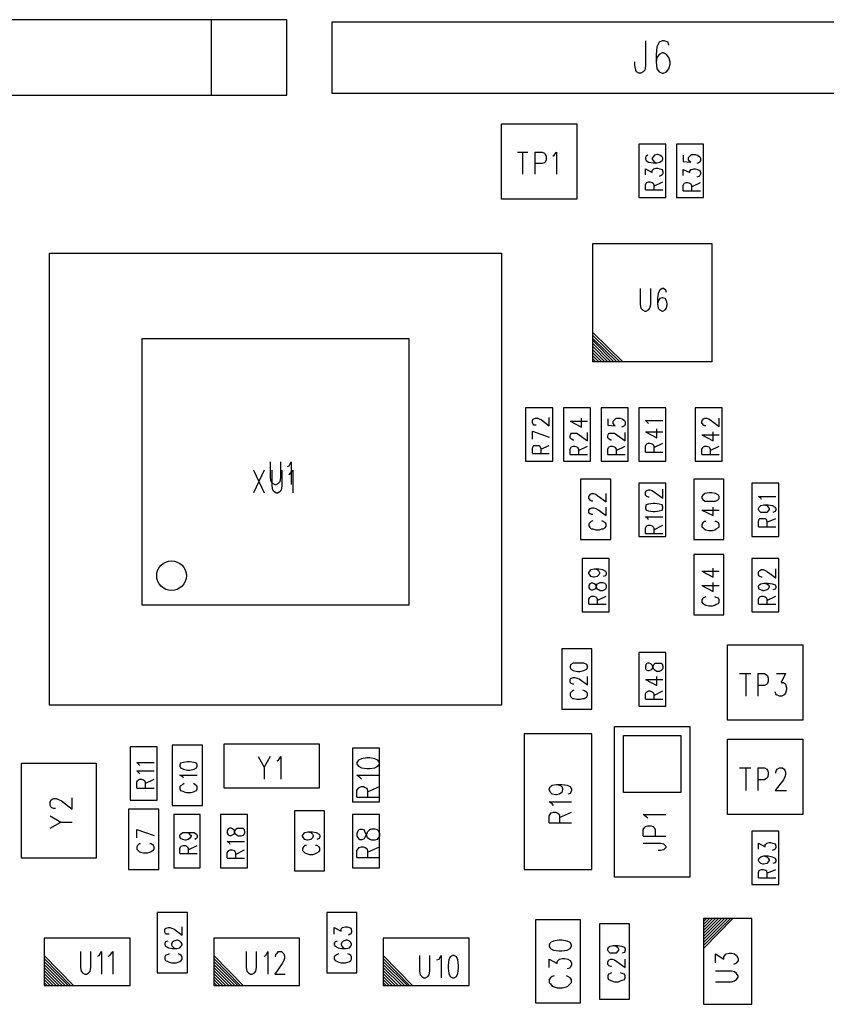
# Model space of a CAD drawing. Extents: x 11.9 to 28.1, y 10.8 to 21.2.
# Tile 7 of 17: x 20 to 22.2, y 16 to 18.6. Entities that reach past the tile are written whole.
import ezdxf

# ---------------------------------------------------------------- set-up
doc = ezdxf.new("R2010")
doc.units = 0
doc.header["$MEASUREMENT"] = 0
doc.layers.add('LAYNR1', color=2, linetype='Continuous')

msp = doc.modelspace()

# ---------------------------------------------------------------- linework, layer by layer
at = {"layer": 'LAYNR1'}
for points in [[(20.7352, 18.6038), (18.7352, 18.6038), (18.7352, 18.4038), (20.7352, 18.4038), (20.7352, 18.6038)], [(22.4552, 18.4078), (20.8552, 18.4078), (20.8552, 18.5978), (22.4552, 18.5978), (22.4552, 18.4078)], [(21.3052, 18.3278), (21.5052, 18.3278), (21.5052, 18.1278), (21.3052, 18.1278), (21.3052, 18.3278)], [(21.7412, 18.1318), (21.7412, 18.2738), (21.6692, 18.2738), (21.6692, 18.1318), (21.7412, 18.1318)], [(21.8412, 18.1318), (21.8412, 18.2738), (21.7692, 18.2738), (21.7692, 18.1318), (21.8412, 18.1318)], [(21.8632, 17.6958), (21.5472, 17.6958), (21.5472, 18.0098), (21.8632, 18.0098), (21.8632, 17.6958)], [(20.1052, 16.7838), (20.1052, 17.9838), (21.3052, 17.9838), (21.3052, 16.7838), (20.1052, 16.7838)], [(21.0592, 17.0498), (20.3512, 17.0498), (20.3512, 17.7578), (21.0592, 17.7578), (21.0592, 17.0498)], [(21.3692, 17.5738), (21.3692, 17.4318), (21.4412, 17.4318), (21.4412, 17.5738), (21.3692, 17.5738)], [(21.5412, 17.4318), (21.5412, 17.5738), (21.4692, 17.5738), (21.4692, 17.4318), (21.5412, 17.4318)], [(21.6412, 17.4318), (21.6412, 17.5738), (21.5692, 17.5738), (21.5692, 17.4318), (21.6412, 17.4318)], [(21.7412, 17.4318), (21.7412, 17.5738), (21.6692, 17.5738), (21.6692, 17.4318), (21.7412, 17.4318)], [(21.8912, 17.4318), (21.8912, 17.5738), (21.8192, 17.5738), (21.8192, 17.4318), (21.8912, 17.4318)], [(21.5152, 17.3838), (21.5152, 17.2238), (21.5952, 17.2238), (21.5952, 17.3838), (21.5152, 17.3838)], [(21.8152, 17.3838), (21.8152, 17.2238), (21.8952, 17.2238), (21.8952, 17.3838), (21.8152, 17.3838)], [(21.6692, 17.3738), (21.6692, 17.2318), (21.7412, 17.2318), (21.7412, 17.3738), (21.6692, 17.3738)], [(22.0412, 17.2318), (22.0412, 17.3738), (21.9692, 17.3738), (21.9692, 17.2318), (22.0412, 17.2318)], [(21.8372, 17.3338), (21.8392, 17.3298), (21.8452, 17.3258), (21.8572, 17.3258), (21.8632, 17.3258), (21.8732, 17.3258), (21.8812, 17.3298), (21.8832, 17.3338), (21.8832, 17.3378), (21.8812, 17.3418), (21.8732, 17.3458), (21.8632, 17.3478), (21.8572, 17.3478), (21.8452, 17.3458), (21.8392, 17.3418), (21.8372, 17.3378), (21.8372, 17.3338)], [(21.6872, 17.3078), (21.6892, 17.3018), (21.6952, 17.2998), (21.7072, 17.2978), (21.7132, 17.2978), (21.7232, 17.2998), (21.7312, 17.3018), (21.7332, 17.3078), (21.7332, 17.3098), (21.7312, 17.3158), (21.7232, 17.3178), (21.7132, 17.3198), (21.7072, 17.3198), (21.6952, 17.3178), (21.6892, 17.3158), (21.6872, 17.3098), (21.6872, 17.3078)], [(21.8952, 17.0238), (21.8952, 17.1838), (21.8152, 17.1838), (21.8152, 17.0238), (21.8952, 17.0238)], [(21.5192, 17.1738), (21.5192, 17.0318), (21.5912, 17.0318), (21.5912, 17.1738), (21.5192, 17.1738)], [(22.0412, 17.0318), (22.0412, 17.1738), (21.9692, 17.1738), (21.9692, 17.0318), (22.0412, 17.0318)], [(21.5372, 17.0958), (21.5392, 17.0918), (21.5432, 17.0898), (21.5472, 17.0898), (21.5512, 17.0918), (21.5552, 17.0938), (21.5572, 17.0998), (21.5592, 17.1058), (21.5632, 17.1078), (21.5672, 17.1098), (21.5732, 17.1098), (21.5792, 17.1078), (21.5812, 17.1058), (21.5832, 17.1018), (21.5832, 17.0958), (21.5812, 17.0918), (21.5792, 17.0898), (21.5732, 17.0878), (21.5672, 17.0878), (21.5632, 17.0898), (21.5592, 17.0918), (21.5572, 17.0978), (21.5552, 17.1038), (21.5512, 17.1058), (21.5472, 17.1078), (21.5432, 17.1078), (21.5392, 17.1058), (21.5372, 17.1018), (21.5372, 17.0958)], [(21.9052, 16.9438), (22.1052, 16.9438), (22.1052, 16.7438), (21.9052, 16.7438), (21.9052, 16.9438)], [(21.4652, 16.9338), (21.4652, 16.7738), (21.5452, 16.7738), (21.5452, 16.9338), (21.4652, 16.9338)], [(21.7412, 16.7818), (21.7412, 16.9238), (21.6692, 16.9238), (21.6692, 16.7818), (21.7412, 16.7818)], [(21.4872, 16.8838), (21.4892, 16.8798), (21.4952, 16.8758), (21.5072, 16.8738), (21.5132, 16.8738), (21.5232, 16.8758), (21.5312, 16.8798), (21.5332, 16.8838), (21.5332, 16.8878), (21.5312, 16.8918), (21.5232, 16.8958), (21.5132, 16.8958), (21.5072, 16.8958), (21.4952, 16.8958), (21.4892, 16.8918), (21.4872, 16.8878), (21.4872, 16.8838)], [(21.6872, 16.8818), (21.6892, 16.8778), (21.6932, 16.8758), (21.6972, 16.8758), (21.7012, 16.8778), (21.7052, 16.8798), (21.7072, 16.8878), (21.7092, 16.8918), (21.7132, 16.8958), (21.7172, 16.8958), (21.7232, 16.8958), (21.7292, 16.8958), (21.7312, 16.8938), (21.7332, 16.8878), (21.7332, 16.8818), (21.7312, 16.8778), (21.7292, 16.8758), (21.7232, 16.8738), (21.7172, 16.8738), (21.7132, 16.8758), (21.7092, 16.8798), (21.7072, 16.8838), (21.7052, 16.8898), (21.7012, 16.8938), (21.6972, 16.8958), (21.6932, 16.8958), (21.6892, 16.8938), (21.6872, 16.8878), (21.6872, 16.8818)], [(21.3652, 16.7078), (21.3652, 16.3478), (21.5452, 16.3478), (21.5452, 16.7078), (21.3652, 16.7078)], [(21.8052, 16.7278), (21.8052, 16.3278), (21.6052, 16.3278), (21.6052, 16.7278), (21.8052, 16.7278)], [(21.7812, 16.7038), (21.7812, 16.5518), (21.6292, 16.5518), (21.6292, 16.7038), (21.7812, 16.7038)], [(20.5112, 16.5178), (20.5112, 16.6778), (20.4312, 16.6778), (20.4312, 16.5178), (20.5112, 16.5178)], [(20.5692, 16.6818), (20.8212, 16.6818), (20.8212, 16.5638), (20.5692, 16.5638), (20.5692, 16.6818)], [(21.9052, 16.6938), (22.1052, 16.6938), (22.1052, 16.4938), (21.9052, 16.4938), (21.9052, 16.6938)], [(20.3192, 16.6738), (20.3192, 16.5318), (20.3912, 16.5318), (20.3912, 16.6738), (20.3192, 16.6738)], [(20.9092, 16.6698), (20.9092, 16.5278), (20.9812, 16.5278), (20.9812, 16.6698), (20.9092, 16.6698)], [(20.2292, 16.6298), (20.2292, 16.3778), (20.0312, 16.3778), (20.0312, 16.6298), (20.2292, 16.6298)], [(20.4512, 16.6218), (20.4532, 16.6178), (20.4612, 16.6138), (20.4712, 16.6118), (20.4772, 16.6118), (20.4892, 16.6138), (20.4952, 16.6178), (20.4972, 16.6218), (20.4972, 16.6258), (20.4952, 16.6298), (20.4892, 16.6318), (20.4772, 16.6338), (20.4712, 16.6338), (20.4612, 16.6318), (20.4532, 16.6298), (20.4512, 16.6258), (20.4512, 16.6218)], [(20.9212, 16.6278), (20.9252, 16.6218), (20.9332, 16.6178), (20.9472, 16.6158), (20.9552, 16.6158), (20.9692, 16.6178), (20.9772, 16.6218), (20.9812, 16.6278), (20.9812, 16.6318), (20.9772, 16.6378), (20.9692, 16.6418), (20.9552, 16.6438), (20.9472, 16.6438), (20.9332, 16.6418), (20.9252, 16.6378), (20.9212, 16.6318), (20.9212, 16.6278)], [(20.3152, 16.5078), (20.3152, 16.3478), (20.3952, 16.3478), (20.3952, 16.5078), (20.3152, 16.5078)], [(20.7552, 16.5038), (20.7552, 16.3438), (20.8352, 16.3438), (20.8352, 16.5038), (20.7552, 16.5038)], [(20.4352, 16.4938), (20.4352, 16.3518), (20.5052, 16.3518), (20.5052, 16.4938), (20.4352, 16.4938)], [(20.6312, 16.3518), (20.6312, 16.4938), (20.5592, 16.4938), (20.5592, 16.3518), (20.6312, 16.3518)], [(20.9092, 16.4938), (20.9092, 16.3518), (20.9812, 16.3518), (20.9812, 16.4938), (20.9092, 16.4938)], [(20.5772, 16.4438), (20.5792, 16.4398), (20.5832, 16.4378), (20.5872, 16.4378), (20.5912, 16.4398), (20.5952, 16.4418), (20.5972, 16.4498), (20.5992, 16.4538), (20.6032, 16.4578), (20.6072, 16.4578), (20.6132, 16.4578), (20.6192, 16.4578), (20.6212, 16.4558), (20.6232, 16.4498), (20.6232, 16.4438), (20.6212, 16.4398), (20.6192, 16.4378), (20.6132, 16.4358), (20.6072, 16.4358), (20.6032, 16.4378), (20.5992, 16.4418), (20.5972, 16.4458), (20.5952, 16.4518), (20.5912, 16.4558), (20.5872, 16.4578), (20.5832, 16.4578), (20.5792, 16.4558), (20.5772, 16.4498), (20.5772, 16.4438)], [(20.9212, 16.4358), (20.9252, 16.4298), (20.9292, 16.4278), (20.9352, 16.4278), (20.9412, 16.4298), (20.9432, 16.4338), (20.9472, 16.4418), (20.9492, 16.4478), (20.9552, 16.4538), (20.9612, 16.4558), (20.9692, 16.4558), (20.9752, 16.4538), (20.9772, 16.4518), (20.9812, 16.4438), (20.9812, 16.4358), (20.9772, 16.4298), (20.9752, 16.4278), (20.9692, 16.4258), (20.9612, 16.4258), (20.9552, 16.4278), (20.9492, 16.4318), (20.9472, 16.4378), (20.9432, 16.4458), (20.9412, 16.4518), (20.9352, 16.4538), (20.9292, 16.4538), (20.9252, 16.4518), (20.9212, 16.4438), (20.9212, 16.4358)], [(21.9692, 16.4498), (21.9692, 16.3078), (22.0412, 16.3078), (22.0412, 16.4498), (21.9692, 16.4498)], [(20.3912, 16.2338), (20.3912, 16.0738), (20.4712, 16.0738), (20.4712, 16.2338), (20.3912, 16.2338)], [(20.8412, 16.2338), (20.8412, 16.0738), (20.9212, 16.0738), (20.9212, 16.2338), (20.8412, 16.2338)], [(21.5152, 15.9938), (21.5152, 16.2138), (21.3952, 16.2138), (21.3952, 15.9938), (21.5152, 15.9938)], [(21.8412, 15.9898), (21.9692, 15.9898), (21.9692, 16.2178), (21.8412, 16.2178), (21.8412, 15.9898)], [(21.6452, 16.0038), (21.6452, 16.2038), (21.5652, 16.2038), (21.5652, 16.0038), (21.6452, 16.0038)], [(20.3192, 16.0398), (20.3192, 16.1658), (20.0912, 16.1658), (20.0912, 16.0398), (20.3192, 16.0398)], [(20.7692, 16.0398), (20.7692, 16.1658), (20.5412, 16.1658), (20.5412, 16.0398), (20.7692, 16.0398)], [(21.2192, 16.0398), (21.2192, 16.1658), (20.9912, 16.1658), (20.9912, 16.0398), (21.2192, 16.0398)], [(21.4312, 16.1438), (21.4352, 16.1378), (21.4432, 16.1338), (21.4572, 16.1318), (21.4652, 16.1318), (21.4792, 16.1338), (21.4872, 16.1378), (21.4912, 16.1438), (21.4912, 16.1478), (21.4872, 16.1538), (21.4792, 16.1578), (21.4652, 16.1598), (21.4572, 16.1598), (21.4432, 16.1578), (21.4352, 16.1538), (21.4312, 16.1478), (21.4312, 16.1438)], [(21.1752, 16.1198), (21.1692, 16.1158), (21.1652, 16.1078), (21.1632, 16.0938), (21.1632, 16.0858), (21.1652, 16.0718), (21.1692, 16.0638), (21.1752, 16.0598), (21.1792, 16.0598), (21.1852, 16.0638), (21.1892, 16.0718), (21.1912, 16.0858), (21.1912, 16.0938), (21.1892, 16.1078), (21.1852, 16.1158), (21.1792, 16.1198), (21.1752, 16.1198)]]:
    msp.add_lwpolyline(points, close=True, dxfattribs=at)
for points in [[(20.5352, 18.4038), (20.5352, 18.6038)], [(21.6872, 18.5478), (21.6872, 18.4818), (21.6852, 18.4698), (21.6812, 18.4658), (21.6752, 18.4618), (21.6692, 18.4618), (21.6632, 18.4658), (21.6612, 18.4698), (21.6592, 18.4818), (21.6592, 18.4918)], [(21.7492, 18.5358), (21.7472, 18.5438), (21.7372, 18.5478), (21.7312, 18.5478), (21.7232, 18.5438), (21.7172, 18.5318), (21.7152, 18.5118), (21.7152, 18.4918), (21.7172, 18.4738), (21.7232, 18.4658), (21.7312, 18.4618), (21.7352, 18.4618), (21.7432, 18.4658), (21.7492, 18.4738), (21.7532, 18.4858), (21.7532, 18.4918), (21.7492, 18.5038), (21.7432, 18.5118), (21.7352, 18.5158), (21.7312, 18.5158), (21.7232, 18.5118), (21.7172, 18.5038), (21.7152, 18.4918)], [(21.3472, 18.2518), (21.3752, 18.2518)], [(21.3612, 18.2518), (21.3612, 18.1938)], [(21.3932, 18.2518), (21.3932, 18.1938)], [(21.3932, 18.2518), (21.4132, 18.2518), (21.4192, 18.2498), (21.4212, 18.2458), (21.4232, 18.2418), (21.4232, 18.2318), (21.4212, 18.2258), (21.4192, 18.2238), (21.4132, 18.2218), (21.3932, 18.2218)], [(21.4412, 18.2418), (21.4452, 18.2438), (21.4512, 18.2518), (21.4512, 18.1938)], [(21.6932, 18.2438), (21.6892, 18.2418), (21.6872, 18.2378), (21.6872, 18.2338), (21.6892, 18.2298), (21.6952, 18.2258), (21.7072, 18.2238), (21.7172, 18.2238), (21.7252, 18.2258), (21.7312, 18.2298), (21.7332, 18.2338), (21.7332, 18.2358), (21.7312, 18.2398), (21.7252, 18.2438), (21.7192, 18.2458), (21.7172, 18.2458), (21.7112, 18.2438), (21.7072, 18.2398), (21.7052, 18.2358), (21.7052, 18.2338), (21.7072, 18.2298), (21.7112, 18.2258), (21.7172, 18.2238)], [(21.7872, 18.2438), (21.7872, 18.2278), (21.8072, 18.2258), (21.8052, 18.2278), (21.8012, 18.2318), (21.8012, 18.2378), (21.8052, 18.2418), (21.8092, 18.2458), (21.8152, 18.2458), (21.8192, 18.2458), (21.8252, 18.2438), (21.8312, 18.2398), (21.8332, 18.2358), (21.8332, 18.2298), (21.8312, 18.2258), (21.8292, 18.2238), (21.8232, 18.2218)], [(21.6872, 18.1918), (21.6872, 18.2078), (21.7052, 18.1978), (21.7052, 18.2038), (21.7072, 18.2058), (21.7092, 18.2078), (21.7152, 18.2098), (21.7192, 18.2098), (21.7252, 18.2078), (21.7312, 18.2058), (21.7332, 18.1998), (21.7332, 18.1958), (21.7312, 18.1918), (21.7292, 18.1898), (21.7232, 18.1878)], [(21.7872, 18.1898), (21.7872, 18.2058), (21.8052, 18.1978), (21.8052, 18.2018), (21.8072, 18.2058), (21.8092, 18.2058), (21.8152, 18.2078), (21.8192, 18.2078), (21.8252, 18.2058), (21.8312, 18.2038), (21.8332, 18.1978), (21.8332, 18.1938), (21.8312, 18.1898), (21.8292, 18.1878), (21.8232, 18.1858)], [(21.6872, 18.1518), (21.6872, 18.1658), (21.6892, 18.1698), (21.6912, 18.1718), (21.6952, 18.1738), (21.6992, 18.1738), (21.7052, 18.1718), (21.7072, 18.1698), (21.7092, 18.1658), (21.7092, 18.1518)], [(21.7092, 18.1618), (21.7332, 18.1738)], [(21.7872, 18.1498), (21.7872, 18.1638), (21.7892, 18.1678), (21.7912, 18.1698), (21.7952, 18.1718), (21.7992, 18.1718), (21.8052, 18.1698), (21.8072, 18.1678), (21.8092, 18.1638), (21.8092, 18.1498)], [(21.8092, 18.1598), (21.8332, 18.1718)], [(21.6872, 18.1518), (21.7332, 18.1518)], [(21.7872, 18.1498), (21.8332, 18.1498)], [(21.6732, 17.8898), (21.6732, 17.8478), (21.6752, 17.8378), (21.6792, 17.8338), (21.6852, 17.8298), (21.6892, 17.8298), (21.6952, 17.8338), (21.6992, 17.8378), (21.7012, 17.8478), (21.7012, 17.8898)], [(21.7432, 17.8798), (21.7412, 17.8858), (21.7352, 17.8898), (21.7312, 17.8898), (21.7252, 17.8858), (21.7212, 17.8778), (21.7192, 17.8638), (21.7192, 17.8498), (21.7212, 17.8378), (21.7252, 17.8338), (21.7312, 17.8298), (21.7332, 17.8298), (21.7392, 17.8338), (21.7432, 17.8378), (21.7452, 17.8478), (21.7452, 17.8498), (21.7432, 17.8578), (21.7392, 17.8638), (21.7332, 17.8658), (21.7312, 17.8658), (21.7252, 17.8638), (21.7212, 17.8578), (21.7192, 17.8498)], [(21.5472, 17.7738), (21.6272, 17.6958)], [(21.5472, 17.7658), (21.6192, 17.6958)], [(21.5472, 17.7578), (21.6112, 17.6958)], [(21.5472, 17.7518), (21.6032, 17.6958)], [(21.5472, 17.7438), (21.5952, 17.6958)], [(21.5472, 17.7358), (21.5872, 17.6958)], [(21.5472, 17.7278), (21.5792, 17.6958)], [(21.5472, 17.7198), (21.5712, 17.6958)], [(21.5472, 17.7118), (21.5632, 17.6958)], [(21.5472, 17.7038), (21.5552, 17.6958)], [(21.3972, 17.5278), (21.3952, 17.5278), (21.3912, 17.5278), (21.3892, 17.5298), (21.3872, 17.5338), (21.3872, 17.5398), (21.3892, 17.5438), (21.3912, 17.5438), (21.3952, 17.5458), (21.4012, 17.5458), (21.4052, 17.5438), (21.4112, 17.5418), (21.4312, 17.5258), (21.4312, 17.5478)], [(21.4872, 17.5378), (21.5172, 17.5218), (21.5172, 17.5458)], [(21.5872, 17.5438), (21.5872, 17.5278), (21.6072, 17.5258), (21.6052, 17.5278), (21.6012, 17.5318), (21.6012, 17.5378), (21.6052, 17.5418), (21.6092, 17.5458), (21.6152, 17.5458), (21.6192, 17.5458), (21.6252, 17.5438), (21.6312, 17.5398), (21.6332, 17.5358), (21.6332, 17.5298), (21.6312, 17.5258), (21.6292, 17.5238), (21.6232, 17.5218)], [(21.8472, 17.5258), (21.8452, 17.5258), (21.8412, 17.5278), (21.8392, 17.5298), (21.8372, 17.5318), (21.8372, 17.5378), (21.8392, 17.5418), (21.8412, 17.5438), (21.8452, 17.5458), (21.8492, 17.5458), (21.8552, 17.5438), (21.8612, 17.5398), (21.8832, 17.5238), (21.8832, 17.5458)], [(21.4872, 17.5378), (21.5332, 17.5378)], [(21.6952, 17.5318), (21.6932, 17.5338), (21.6872, 17.5398), (21.7332, 17.5398)], [(21.6872, 17.5098), (21.7172, 17.4938), (21.7172, 17.5178)], [(21.3872, 17.5118), (21.4312, 17.4958)], [(21.3872, 17.4898), (21.3872, 17.5118)], [(21.4972, 17.4878), (21.4952, 17.4878), (21.4912, 17.4898), (21.4892, 17.4918), (21.4872, 17.4938), (21.4872, 17.4998), (21.4892, 17.5038), (21.4912, 17.5058), (21.4952, 17.5058), (21.4992, 17.5058), (21.5052, 17.5058), (21.5112, 17.5018), (21.5332, 17.4858), (21.5332, 17.5078)], [(21.5972, 17.4878), (21.5952, 17.4878), (21.5912, 17.4898), (21.5892, 17.4918), (21.5872, 17.4938), (21.5872, 17.4998), (21.5892, 17.5038), (21.5912, 17.5058), (21.5952, 17.5058), (21.5992, 17.5058), (21.6052, 17.5058), (21.6112, 17.5018), (21.6332, 17.4858), (21.6332, 17.5078)], [(21.6872, 17.5098), (21.7332, 17.5098)], [(21.8372, 17.5018), (21.8672, 17.4858), (21.8672, 17.5098)], [(21.8372, 17.5018), (21.8832, 17.5018)], [(21.3872, 17.4518), (21.3872, 17.4658), (21.3892, 17.4718), (21.3912, 17.4738), (21.3952, 17.4738), (21.4012, 17.4738), (21.4052, 17.4738), (21.4072, 17.4718), (21.4092, 17.4658), (21.4092, 17.4518)], [(21.4092, 17.4638), (21.4312, 17.4738)], [(21.4872, 17.4498), (21.4872, 17.4638), (21.4892, 17.4678), (21.4912, 17.4698), (21.4952, 17.4718), (21.4992, 17.4718), (21.5052, 17.4698), (21.5072, 17.4678), (21.5092, 17.4638), (21.5092, 17.4498)], [(21.5092, 17.4598), (21.5332, 17.4718)], [(21.5872, 17.4498), (21.5872, 17.4638), (21.5892, 17.4678), (21.5912, 17.4698), (21.5952, 17.4718), (21.5992, 17.4718), (21.6052, 17.4698), (21.6072, 17.4678), (21.6092, 17.4638), (21.6092, 17.4498)], [(21.6092, 17.4598), (21.6332, 17.4718)], [(21.6872, 17.4558), (21.6872, 17.4718), (21.6892, 17.4758), (21.6912, 17.4778), (21.6952, 17.4798), (21.6992, 17.4798), (21.7052, 17.4778), (21.7072, 17.4758), (21.7092, 17.4718), (21.7092, 17.4558)], [(21.7092, 17.4678), (21.7332, 17.4798)], [(21.8372, 17.4498), (21.8372, 17.4638), (21.8392, 17.4678), (21.8412, 17.4698), (21.8452, 17.4718), (21.8492, 17.4718), (21.8552, 17.4698), (21.8572, 17.4678), (21.8592, 17.4638), (21.8592, 17.4498)], [(21.8592, 17.4598), (21.8832, 17.4718)], [(21.3872, 17.4518), (21.4312, 17.4518)], [(21.4872, 17.4498), (21.5332, 17.4498)], [(21.5872, 17.4498), (21.6332, 17.4498)], [(21.6872, 17.4558), (21.7332, 17.4558)], [(21.8372, 17.4498), (21.8832, 17.4498)], [(20.6912, 17.4298), (20.6912, 17.3878), (20.6932, 17.3778), (20.6972, 17.3738), (20.7032, 17.3698), (20.7072, 17.3698), (20.7132, 17.3738), (20.7172, 17.3778), (20.7192, 17.3878), (20.7192, 17.4298)], [(20.7372, 17.4178), (20.7412, 17.4198), (20.7472, 17.4298), (20.7472, 17.3698)], [(20.6472, 17.4078), (20.6752, 17.3478)], [(20.6752, 17.4078), (20.6472, 17.3478)], [(20.6952, 17.4078), (20.6952, 17.3658), (20.6972, 17.3558), (20.7012, 17.3518), (20.7072, 17.3478), (20.7112, 17.3478), (20.7172, 17.3518), (20.7212, 17.3558), (20.7232, 17.3658), (20.7232, 17.4078)], [(20.7412, 17.3958), (20.7452, 17.3998), (20.7512, 17.4078), (20.7512, 17.3478)], [(21.6972, 17.3358), (21.6952, 17.3358), (21.6912, 17.3378), (21.6892, 17.3398), (21.6872, 17.3418), (21.6872, 17.3498), (21.6892, 17.3518), (21.6912, 17.3538), (21.6952, 17.3558), (21.6992, 17.3558), (21.7052, 17.3538), (21.7112, 17.3498), (21.7332, 17.3338), (21.7332, 17.3578)], [(21.5472, 17.3258), (21.5452, 17.3258), (21.5412, 17.3278), (21.5392, 17.3298), (21.5372, 17.3318), (21.5372, 17.3378), (21.5392, 17.3418), (21.5412, 17.3438), (21.5452, 17.3458), (21.5492, 17.3458), (21.5552, 17.3438), (21.5612, 17.3398), (21.5832, 17.3238), (21.5832, 17.3458)], [(21.9952, 17.3298), (21.9932, 17.3338), (21.9872, 17.3378), (22.0332, 17.3378)], [(21.5472, 17.2898), (21.5452, 17.2898), (21.5412, 17.2918), (21.5392, 17.2918), (21.5372, 17.2958), (21.5372, 17.3018), (21.5392, 17.3058), (21.5412, 17.3058), (21.5452, 17.3078), (21.5492, 17.3078), (21.5552, 17.3058), (21.5612, 17.3038), (21.5832, 17.2878), (21.5832, 17.3098)], [(21.8372, 17.3018), (21.8672, 17.2878), (21.8672, 17.3098)], [(22.0012, 17.3158), (22.0092, 17.3138), (22.0132, 17.3098), (22.0152, 17.3058), (22.0152, 17.3038), (22.0132, 17.2998), (22.0092, 17.2958), (22.0012, 17.2958), (21.9992, 17.2958), (21.9932, 17.2958), (21.9892, 17.2998), (21.9872, 17.3038), (21.9872, 17.3058), (21.9892, 17.3098), (21.9932, 17.3138), (22.0012, 17.3158), (22.0132, 17.3158), (22.0232, 17.3138), (22.0312, 17.3098), (22.0332, 17.3058), (22.0332, 17.3018), (22.0312, 17.2978), (22.0252, 17.2958)], [(21.6952, 17.2758), (21.6932, 17.2798), (21.6872, 17.2838), (21.7332, 17.2838)], [(21.8372, 17.3018), (21.8832, 17.3018)], [(21.9872, 17.2578), (21.9872, 17.2718), (21.9892, 17.2778), (21.9912, 17.2798), (21.9952, 17.2798), (21.9992, 17.2798), (22.0052, 17.2798), (22.0072, 17.2778), (22.0092, 17.2718), (22.0092, 17.2578)], [(22.0092, 17.2698), (22.0332, 17.2798)], [(21.5472, 17.2738), (21.5432, 17.2718), (21.5392, 17.2678), (21.5372, 17.2658), (21.5372, 17.2598), (21.5392, 17.2558), (21.5432, 17.2518), (21.5472, 17.2518), (21.5552, 17.2498), (21.5652, 17.2498), (21.5712, 17.2518), (21.5752, 17.2518), (21.5812, 17.2558), (21.5832, 17.2598), (21.5832, 17.2658), (21.5812, 17.2678), (21.5752, 17.2718), (21.5712, 17.2738)], [(21.6872, 17.2398), (21.6872, 17.2538), (21.6892, 17.2578), (21.6912, 17.2598), (21.6952, 17.2618), (21.6992, 17.2618), (21.7052, 17.2598), (21.7072, 17.2578), (21.7092, 17.2538), (21.7092, 17.2398)], [(21.7092, 17.2498), (21.7332, 17.2618)], [(21.8472, 17.2718), (21.8432, 17.2718), (21.8392, 17.2678), (21.8372, 17.2638), (21.8372, 17.2578), (21.8392, 17.2558), (21.8432, 17.2518), (21.8472, 17.2498), (21.8552, 17.2478), (21.8652, 17.2478), (21.8712, 17.2498), (21.8752, 17.2518), (21.8812, 17.2558), (21.8832, 17.2578), (21.8832, 17.2638), (21.8812, 17.2678), (21.8752, 17.2718), (21.8712, 17.2718)], [(21.9872, 17.2578), (22.0332, 17.2578)], [(21.6872, 17.2398), (21.7332, 17.2398)], [(21.8372, 17.1398), (21.8672, 17.1238), (21.8672, 17.1478)], [(21.5512, 17.1458), (21.5592, 17.1438), (21.5632, 17.1398), (21.5652, 17.1358), (21.5652, 17.1338), (21.5632, 17.1298), (21.5592, 17.1258), (21.5512, 17.1238), (21.5492, 17.1238), (21.5432, 17.1258), (21.5392, 17.1298), (21.5372, 17.1338), (21.5372, 17.1358), (21.5392, 17.1398), (21.5432, 17.1438), (21.5512, 17.1458), (21.5632, 17.1458), (21.5732, 17.1438), (21.5812, 17.1398), (21.5832, 17.1358), (21.5832, 17.1318), (21.5812, 17.1278), (21.5752, 17.1258)], [(21.8372, 17.1398), (21.8832, 17.1398)], [(21.9972, 17.1238), (21.9952, 17.1238), (21.9912, 17.1258), (21.9892, 17.1278), (21.9872, 17.1298), (21.9872, 17.1378), (21.9892, 17.1398), (21.9912, 17.1418), (21.9952, 17.1438), (21.9992, 17.1438), (22.0052, 17.1418), (22.0112, 17.1378), (22.0332, 17.1218), (22.0332, 17.1458)], [(21.8372, 17.1018), (21.8672, 17.0858), (21.8672, 17.1098)], [(21.8372, 17.1018), (21.8832, 17.1018)], [(22.0012, 17.1078), (22.0092, 17.1058), (22.0132, 17.1038), (22.0152, 17.0998), (22.0152, 17.0978), (22.0132, 17.0918), (22.0092, 17.0898), (22.0012, 17.0878), (21.9992, 17.0878), (21.9932, 17.0898), (21.9892, 17.0918), (21.9872, 17.0978), (21.9872, 17.0998), (21.9892, 17.1038), (21.9932, 17.1058), (22.0012, 17.1078), (22.0132, 17.1078), (22.0232, 17.1058), (22.0312, 17.1038), (22.0332, 17.0998), (22.0332, 17.0958), (22.0312, 17.0918), (22.0252, 17.0898)], [(21.5372, 17.0518), (21.5372, 17.0658), (21.5392, 17.0698), (21.5412, 17.0718), (21.5452, 17.0738), (21.5492, 17.0738), (21.5552, 17.0718), (21.5572, 17.0698), (21.5592, 17.0658), (21.5592, 17.0518)], [(21.5592, 17.0618), (21.5832, 17.0738)], [(21.8472, 17.0718), (21.8432, 17.0698), (21.8392, 17.0678), (21.8372, 17.0638), (21.8372, 17.0578), (21.8392, 17.0538), (21.8432, 17.0518), (21.8472, 17.0498), (21.8552, 17.0478), (21.8652, 17.0478), (21.8712, 17.0498), (21.8752, 17.0518), (21.8812, 17.0538), (21.8832, 17.0578), (21.8832, 17.0638), (21.8812, 17.0678), (21.8752, 17.0698), (21.8712, 17.0718)], [(21.9872, 17.0518), (21.9872, 17.0658), (21.9892, 17.0698), (21.9912, 17.0718), (21.9952, 17.0738), (21.9992, 17.0738), (22.0052, 17.0718), (22.0072, 17.0698), (22.0092, 17.0658), (22.0092, 17.0518)], [(22.0092, 17.0618), (22.0332, 17.0738)], [(21.5372, 17.0518), (21.5832, 17.0518)], [(21.9872, 17.0518), (22.0332, 17.0518)], [(21.9372, 16.8678), (21.9672, 16.8678)], [(21.9532, 16.8678), (21.9532, 16.8078)], [(21.9852, 16.8678), (21.9852, 16.8078)], [(21.9852, 16.8678), (22.0032, 16.8678), (22.0092, 16.8638), (22.0112, 16.8618), (22.0132, 16.8558), (22.0132, 16.8478), (22.0112, 16.8418), (22.0092, 16.8398), (22.0032, 16.8358), (21.9852, 16.8358)], [(22.0352, 16.8678), (22.0592, 16.8678), (22.0472, 16.8438), (22.0532, 16.8438), (22.0572, 16.8418), (22.0592, 16.8398), (22.0612, 16.8298), (22.0612, 16.8258), (22.0592, 16.8158), (22.0552, 16.8118), (22.0492, 16.8078), (22.0432, 16.8078), (22.0352, 16.8118), (22.0332, 16.8138), (22.0312, 16.8198)], [(21.4972, 16.8398), (21.4952, 16.8398), (21.4912, 16.8418), (21.4892, 16.8418), (21.4872, 16.8458), (21.4872, 16.8518), (21.4892, 16.8558), (21.4912, 16.8558), (21.4952, 16.8578), (21.4992, 16.8578), (21.5052, 16.8558), (21.5112, 16.8538), (21.5332, 16.8378), (21.5332, 16.8598)], [(21.6872, 16.8518), (21.7172, 16.8358), (21.7172, 16.8598)], [(21.6872, 16.8518), (21.7332, 16.8518)], [(21.4972, 16.8238), (21.4932, 16.8218), (21.4892, 16.8178), (21.4872, 16.8158), (21.4872, 16.8098), (21.4892, 16.8058), (21.4932, 16.8018), (21.4972, 16.8018), (21.5052, 16.7998), (21.5152, 16.7998), (21.5212, 16.8018), (21.5252, 16.8018), (21.5312, 16.8058), (21.5332, 16.8098), (21.5332, 16.8158), (21.5312, 16.8178), (21.5252, 16.8218), (21.5212, 16.8238)], [(21.6872, 16.7998), (21.6872, 16.8138), (21.6892, 16.8178), (21.6912, 16.8198), (21.6952, 16.8218), (21.6992, 16.8218), (21.7052, 16.8198), (21.7072, 16.8178), (21.7092, 16.8138), (21.7092, 16.7998)], [(21.7092, 16.8098), (21.7332, 16.8218)], [(21.6872, 16.7998), (21.7332, 16.7998)], [(20.3452, 16.6238), (20.3432, 16.6258), (20.3372, 16.6318), (20.3832, 16.6318)], [(20.6592, 16.6478), (20.6752, 16.6198), (20.6752, 16.5878)], [(20.6912, 16.6478), (20.6752, 16.6198)], [(20.7092, 16.6358), (20.7132, 16.6378), (20.7192, 16.6478), (20.7192, 16.5878)], [(20.3452, 16.6018), (20.3432, 16.6038), (20.3372, 16.6098), (20.3832, 16.6098)], [(21.9372, 16.6178), (21.9672, 16.6178)], [(21.9532, 16.6178), (21.9532, 16.5578)], [(21.9852, 16.6178), (21.9852, 16.5578)], [(21.9852, 16.6178), (22.0032, 16.6178), (22.0092, 16.6138), (22.0112, 16.6118), (22.0132, 16.6058), (22.0132, 16.5978), (22.0112, 16.5918), (22.0092, 16.5898), (22.0032, 16.5858), (21.9852, 16.5858)], [(22.0332, 16.6038), (22.0332, 16.6058), (22.0352, 16.6118), (22.0372, 16.6138), (22.0432, 16.6178), (22.0512, 16.6178), (22.0552, 16.6138), (22.0572, 16.6118), (22.0592, 16.6058), (22.0592, 16.5998), (22.0572, 16.5938), (22.0532, 16.5858), (22.0312, 16.5578), (22.0612, 16.5578)], [(20.3372, 16.5638), (20.3372, 16.5798), (20.3392, 16.5838), (20.3412, 16.5858), (20.3452, 16.5878), (20.3492, 16.5878), (20.3552, 16.5858), (20.3572, 16.5838), (20.3592, 16.5798), (20.3592, 16.5638)], [(20.3592, 16.5758), (20.3832, 16.5878)], [(20.4612, 16.5898), (20.4592, 16.5938), (20.4512, 16.5978), (20.4972, 16.5978)], [(20.4632, 16.5758), (20.4592, 16.5738), (20.4532, 16.5698), (20.4512, 16.5678), (20.4512, 16.5618), (20.4532, 16.5578), (20.4592, 16.5558), (20.4632, 16.5538), (20.4692, 16.5518), (20.4812, 16.5518), (20.4872, 16.5538), (20.4912, 16.5558), (20.4952, 16.5578), (20.4972, 16.5618), (20.4972, 16.5678), (20.4952, 16.5698), (20.4912, 16.5738), (20.4872, 16.5758)], [(20.9332, 16.5878), (20.9292, 16.5918), (20.9212, 16.5978), (20.9812, 16.5978)], [(21.4512, 16.5738), (21.4592, 16.5718), (21.4652, 16.5678), (21.4672, 16.5618), (21.4672, 16.5598), (21.4652, 16.5518), (21.4592, 16.5478), (21.4512, 16.5458), (21.4492, 16.5458), (21.4392, 16.5478), (21.4352, 16.5518), (21.4312, 16.5598), (21.4312, 16.5618), (21.4352, 16.5678), (21.4392, 16.5718), (21.4512, 16.5738), (21.4652, 16.5738), (21.4792, 16.5718), (21.4872, 16.5678), (21.4912, 16.5618), (21.4912, 16.5578), (21.4872, 16.5498), (21.4812, 16.5478)], [(20.3372, 16.5638), (20.3832, 16.5638)], [(20.9212, 16.5398), (20.9212, 16.5578), (20.9252, 16.5638), (20.9272, 16.5658), (20.9332, 16.5678), (20.9392, 16.5678), (20.9432, 16.5658), (20.9472, 16.5638), (20.9492, 16.5578), (20.9492, 16.5398)], [(20.9492, 16.5538), (20.9812, 16.5678)], [(20.1212, 16.5098), (20.1172, 16.5098), (20.1112, 16.5118), (20.1092, 16.5138), (20.1072, 16.5178), (20.1072, 16.5258), (20.1092, 16.5318), (20.1112, 16.5338), (20.1172, 16.5358), (20.1232, 16.5358), (20.1292, 16.5338), (20.1372, 16.5298), (20.1652, 16.5078), (20.1652, 16.5378)], [(20.9212, 16.5398), (20.9812, 16.5398)], [(21.4432, 16.5178), (21.4392, 16.5218), (21.4312, 16.5278), (21.4912, 16.5278)], [(21.4312, 16.4718), (21.4312, 16.4898), (21.4352, 16.4958)], [(21.4352, 16.4958), (21.4372, 16.4978), (21.4432, 16.4998), (21.4492, 16.4998), (21.4532, 16.4978), (21.4572, 16.4958)], [(21.4572, 16.4958), (21.4592, 16.4898), (21.4592, 16.4718)], [(21.4592, 16.4858), (21.4912, 16.4998)], [(20.1072, 16.4898), (20.1352, 16.4738)], [(20.1072, 16.4578), (20.1352, 16.4738), (20.1652, 16.4738)], [(21.4312, 16.4718), (21.4912, 16.4718)], [(21.6932, 16.4838), (21.6892, 16.4878), (21.6812, 16.4938), (21.7412, 16.4938)], [(20.3372, 16.4538), (20.3832, 16.4378)], [(20.3372, 16.4318), (20.3372, 16.4538)], [(20.4512, 16.4358), (20.4512, 16.4378), (20.4532, 16.4418), (20.4592, 16.4458), (20.4672, 16.4458), (20.4772, 16.4458), (20.4892, 16.4458), (20.4952, 16.4418), (20.4972, 16.4378), (20.4972, 16.4338), (20.4952, 16.4298), (20.4912, 16.4278)], [(20.4672, 16.4458), (20.4732, 16.4458), (20.4772, 16.4418), (20.4812, 16.4378), (20.4812, 16.4358)], [(20.7912, 16.4478), (20.7992, 16.4458), (20.8032, 16.4418), (20.8052, 16.4378), (20.8052, 16.4358), (20.8032, 16.4318), (20.7992, 16.4278), (20.7912, 16.4258), (20.7892, 16.4258), (20.7832, 16.4278), (20.7792, 16.4318), (20.7772, 16.4358), (20.7772, 16.4378), (20.7792, 16.4418), (20.7832, 16.4458), (20.7912, 16.4478), (20.8032, 16.4478), (20.8132, 16.4458), (20.8212, 16.4418), (20.8232, 16.4378), (20.8232, 16.4338), (20.8212, 16.4298), (20.8152, 16.4278)], [(21.6812, 16.4358), (21.6812, 16.4538), (21.6852, 16.4598), (21.6872, 16.4618), (21.6932, 16.4638), (21.7012, 16.4638), (21.7072, 16.4618), (21.7092, 16.4598), (21.7132, 16.4538), (21.7132, 16.4358)], [(20.4812, 16.4358), (20.4772, 16.4298), (20.4732, 16.4278), (20.4672, 16.4258), (20.4652, 16.4258), (20.4592, 16.4278), (20.4532, 16.4298), (20.4512, 16.4358)], [(20.5852, 16.4138), (20.5832, 16.4178), (20.5772, 16.4218), (20.6232, 16.4218)], [(21.6812, 16.4358), (21.7412, 16.4358)], [(21.6812, 16.4178), (21.7272, 16.4178), (21.7352, 16.4158), (21.7372, 16.4138), (21.7412, 16.4098), (21.7412, 16.4058), (21.7372, 16.4018), (21.7352, 16.3998), (21.7272, 16.3978), (21.7212, 16.3978)], [(21.9872, 16.4018), (21.9872, 16.4178), (22.0052, 16.4078), (22.0052, 16.4138), (22.0072, 16.4158), (22.0092, 16.4178), (22.0152, 16.4198), (22.0192, 16.4198), (22.0252, 16.4178), (22.0312, 16.4158), (22.0332, 16.4098), (22.0332, 16.4058), (22.0312, 16.4018), (22.0292, 16.3998), (22.0232, 16.3978)], [(20.3472, 16.4158), (20.3432, 16.4158), (20.3392, 16.4118), (20.3372, 16.4078), (20.3372, 16.4018), (20.3392, 16.3998), (20.3432, 16.3958), (20.3472, 16.3938), (20.3552, 16.3918), (20.3652, 16.3918), (20.3712, 16.3938), (20.3752, 16.3958), (20.3812, 16.3998), (20.3832, 16.4018), (20.3832, 16.4078), (20.3812, 16.4118), (20.3752, 16.4158), (20.3712, 16.4158)], [(20.4512, 16.3898), (20.4512, 16.4038), (20.4532, 16.4078), (20.4552, 16.4098), (20.4612, 16.4118), (20.4652, 16.4118), (20.4692, 16.4098), (20.4712, 16.4078), (20.4732, 16.4038), (20.4732, 16.3898)], [(20.4512, 16.3898), (20.4972, 16.3898)], [(20.4732, 16.3998), (20.4972, 16.4118)], [(20.5772, 16.3778), (20.5772, 16.3918), (20.5792, 16.3958), (20.5812, 16.3978), (20.5852, 16.3998), (20.5892, 16.3998), (20.5952, 16.3978), (20.5972, 16.3958), (20.5992, 16.3918), (20.5992, 16.3778)], [(20.5992, 16.3878), (20.6232, 16.3998)], [(20.7872, 16.4118), (20.7832, 16.4118), (20.7792, 16.4078), (20.7772, 16.4038), (20.7772, 16.3978), (20.7792, 16.3958), (20.7832, 16.3918), (20.7872, 16.3898), (20.7952, 16.3878), (20.8052, 16.3878), (20.8112, 16.3898), (20.8152, 16.3918), (20.8212, 16.3958), (20.8232, 16.3978), (20.8232, 16.4038), (20.8212, 16.4078), (20.8152, 16.4118), (20.8112, 16.4118)], [(20.9212, 16.3798), (20.9212, 16.3978), (20.9252, 16.4038), (20.9272, 16.4058), (20.9332, 16.4078), (20.9392, 16.4078), (20.9432, 16.4058), (20.9472, 16.4038), (20.9492, 16.3978), (20.9492, 16.3798)], [(20.9492, 16.3938), (20.9812, 16.4078)], [(20.5772, 16.3778), (20.6232, 16.3778)], [(20.9212, 16.3798), (20.9812, 16.3798)], [(22.0012, 16.3838), (22.0092, 16.3818), (22.0132, 16.3778), (22.0152, 16.3738), (22.0152, 16.3718), (22.0132, 16.3678), (22.0092, 16.3638), (22.0012, 16.3618), (21.9992, 16.3618), (21.9932, 16.3638), (21.9892, 16.3678), (21.9872, 16.3718), (21.9872, 16.3738), (21.9892, 16.3778), (21.9932, 16.3818), (22.0012, 16.3838), (22.0132, 16.3838), (22.0232, 16.3818), (22.0312, 16.3778), (22.0332, 16.3738), (22.0332, 16.3698), (22.0312, 16.3658), (22.0252, 16.3638)], [(21.9872, 16.3258), (21.9872, 16.3398), (21.9892, 16.3458), (21.9912, 16.3458), (21.9952, 16.3478), (21.9992, 16.3478), (22.0052, 16.3458), (22.0072, 16.3458), (22.0092, 16.3398), (22.0092, 16.3258)], [(22.0092, 16.3378), (22.0332, 16.3478)], [(21.9872, 16.3258), (22.0332, 16.3258)], [(21.8492, 16.2178), (21.8412, 16.2098)], [(21.8572, 16.2178), (21.8412, 16.2018)], [(21.8652, 16.2178), (21.8412, 16.1938)], [(21.8732, 16.2178), (21.8412, 16.1858)], [(21.8812, 16.2178), (21.8412, 16.1778)], [(21.8892, 16.2178), (21.8412, 16.1698)], [(21.8972, 16.2178), (21.8412, 16.1618)], [(21.9052, 16.2178), (21.8412, 16.1538)], [(21.9132, 16.2178), (21.8412, 16.1458)], [(21.9192, 16.2178), (21.8412, 16.1378)], [(20.4232, 16.1758), (20.4212, 16.1758), (20.4152, 16.1758), (20.4132, 16.1778), (20.4112, 16.1818), (20.4112, 16.1878), (20.4132, 16.1918), (20.4152, 16.1918), (20.4212, 16.1938), (20.4252, 16.1938), (20.4292, 16.1918), (20.4352, 16.1898), (20.4572, 16.1738), (20.4572, 16.1958)], [(20.8612, 16.1758), (20.8612, 16.1938), (20.8792, 16.1838), (20.8792, 16.1898), (20.8812, 16.1918), (20.8832, 16.1938), (20.8912, 16.1958), (20.8952, 16.1958), (20.9012, 16.1938), (20.9052, 16.1918), (20.9072, 16.1858), (20.9072, 16.1818), (20.9052, 16.1758), (20.9032, 16.1758), (20.8992, 16.1738)], [(20.4192, 16.1578), (20.4132, 16.1558), (20.4112, 16.1518), (20.4112, 16.1478)], [(20.4572, 16.1478), (20.4572, 16.1498), (20.4552, 16.1538), (20.4512, 16.1578), (20.4452, 16.1598), (20.4432, 16.1598), (20.4352, 16.1578), (20.4312, 16.1538), (20.4292, 16.1498), (20.4292, 16.1478)], [(20.8692, 16.1578), (20.8632, 16.1558), (20.8612, 16.1518), (20.8612, 16.1478)], [(20.9072, 16.1478), (20.9072, 16.1498), (20.9052, 16.1538), (20.9012, 16.1578), (20.8952, 16.1598), (20.8932, 16.1598), (20.8852, 16.1578), (20.8812, 16.1538), (20.8792, 16.1498), (20.8792, 16.1478)], [(20.1872, 16.1298), (20.1872, 16.0878), (20.1892, 16.0778), (20.1932, 16.0738), (20.1992, 16.0698), (20.2032, 16.0698), (20.2092, 16.0738), (20.2132, 16.0778), (20.2152, 16.0878), (20.2152, 16.1298)], [(20.2332, 16.1178), (20.2372, 16.1198), (20.2432, 16.1298), (20.2432, 16.0698)], [(20.2612, 16.1178), (20.2652, 16.1198), (20.2732, 16.1298), (20.2732, 16.0698)], [(20.4112, 16.1478), (20.4132, 16.1438), (20.4212, 16.1398), (20.4312, 16.1378), (20.4432, 16.1378), (20.4512, 16.1398), (20.4552, 16.1438), (20.4572, 16.1478)], [(20.4292, 16.1478), (20.4312, 16.1438), (20.4352, 16.1398), (20.4432, 16.1378)], [(20.6272, 16.1298), (20.6272, 16.0878), (20.6292, 16.0778), (20.6332, 16.0738), (20.6392, 16.0698), (20.6432, 16.0698), (20.6492, 16.0738), (20.6532, 16.0778), (20.6552, 16.0878), (20.6552, 16.1298)], [(20.6752, 16.1178), (20.6792, 16.1198), (20.6852, 16.1298), (20.6852, 16.0698)], [(20.7052, 16.1158), (20.7052, 16.1178), (20.7072, 16.1238), (20.7092, 16.1258), (20.7132, 16.1298), (20.7212, 16.1298), (20.7252, 16.1258), (20.7272, 16.1238), (20.7292, 16.1178), (20.7292, 16.1118), (20.7272, 16.1058), (20.7232, 16.0978), (20.7032, 16.0698), (20.7312, 16.0698)], [(20.8612, 16.1478), (20.8632, 16.1438), (20.8712, 16.1398), (20.8812, 16.1378), (20.8932, 16.1378), (20.9012, 16.1398), (20.9052, 16.1438), (20.9072, 16.1478)], [(20.8792, 16.1478), (20.8812, 16.1438), (20.8852, 16.1398), (20.8932, 16.1378)], [(21.6012, 16.1458), (21.6092, 16.1438), (21.6132, 16.1418), (21.6152, 16.1358), (21.6152, 16.1338), (21.6132, 16.1298), (21.6092, 16.1258), (21.6012, 16.1258), (21.5992, 16.1258), (21.5932, 16.1258), (21.5892, 16.1298), (21.5872, 16.1338), (21.5872, 16.1358), (21.5892, 16.1418), (21.5932, 16.1438), (21.6012, 16.1458), (21.6132, 16.1458), (21.6232, 16.1438), (21.6312, 16.1418), (21.6332, 16.1358), (21.6332, 16.1338)], [(21.6332, 16.1338), (21.6312, 16.1278), (21.6252, 16.1258)], [(20.0912, 16.1198), (20.1692, 16.0398)], [(20.0912, 16.1118), (20.1612, 16.0398)], [(20.0912, 16.1038), (20.1552, 16.0398)], [(20.4232, 16.1238), (20.4192, 16.1218), (20.4132, 16.1198), (20.4112, 16.1158), (20.4112, 16.1098), (20.4132, 16.1058), (20.4192, 16.1038), (20.4232, 16.1018), (20.4292, 16.0998), (20.4412, 16.0998), (20.4472, 16.1018), (20.4512, 16.1038), (20.4552, 16.1058), (20.4572, 16.1098), (20.4572, 16.1158), (20.4552, 16.1198), (20.4512, 16.1218), (20.4472, 16.1238)], [(20.5412, 16.1198), (20.6192, 16.0398)], [(20.5412, 16.1118), (20.6112, 16.0398)], [(20.5412, 16.1038), (20.6052, 16.0398)], [(20.8732, 16.1238), (20.8692, 16.1218), (20.8632, 16.1198), (20.8612, 16.1158), (20.8612, 16.1098), (20.8632, 16.1058), (20.8692, 16.1038), (20.8732, 16.1018), (20.8792, 16.0998), (20.8912, 16.0998), (20.8972, 16.1018), (20.9012, 16.1038), (20.9052, 16.1058), (20.9072, 16.1098), (20.9072, 16.1158), (20.9052, 16.1198), (20.9012, 16.1218), (20.8972, 16.1238)], [(20.9912, 16.1198), (21.0692, 16.0398)], [(20.9912, 16.1118), (21.0612, 16.0398)], [(20.9912, 16.1038), (21.0552, 16.0398)], [(21.0872, 16.1198), (21.0872, 16.0778), (21.0892, 16.0678), (21.0932, 16.0638), (21.0992, 16.0598), (21.1032, 16.0598), (21.1092, 16.0638), (21.1132, 16.0678), (21.1152, 16.0778), (21.1152, 16.1198)], [(21.1332, 16.1078), (21.1392, 16.1098), (21.1452, 16.1198), (21.1452, 16.0598)], [(21.4312, 16.0878), (21.4312, 16.1098), (21.4532, 16.0978), (21.4532, 16.1038), (21.4572, 16.1078), (21.4592, 16.1098), (21.4672, 16.1118), (21.4732, 16.1118), (21.4812, 16.1098), (21.4872, 16.1058), (21.4912, 16.0998), (21.4912, 16.0938), (21.4872, 16.0878), (21.4852, 16.0858), (21.4792, 16.0838)], [(21.5972, 16.0898), (21.5952, 16.0898), (21.5912, 16.0918), (21.5892, 16.0938), (21.5872, 16.0958), (21.5872, 16.1018), (21.5892, 16.1058), (21.5912, 16.1078), (21.5952, 16.1098), (21.5992, 16.1098), (21.6052, 16.1078), (21.6112, 16.1038), (21.6332, 16.0878), (21.6332, 16.1098)], [(21.8732, 16.0998), (21.8732, 16.1238), (21.8952, 16.1098), (21.8952, 16.1158), (21.8992, 16.1218), (21.9012, 16.1238), (21.9092, 16.1258), (21.9152, 16.1258), (21.9232, 16.1238), (21.9292, 16.1198), (21.9332, 16.1118), (21.9332, 16.1058), (21.9292, 16.0998), (21.9272, 16.0978), (21.9212, 16.0958)], [(20.0912, 16.0958), (20.1472, 16.0398)], [(20.0912, 16.0878), (20.1392, 16.0398)], [(20.0912, 16.0798), (20.1312, 16.0398)], [(20.5412, 16.0958), (20.5972, 16.0398)], [(20.5412, 16.0878), (20.5892, 16.0398)], [(20.5412, 16.0798), (20.5812, 16.0398)], [(20.9912, 16.0958), (21.0472, 16.0398)], [(20.9912, 16.0878), (21.0392, 16.0398)], [(20.9912, 16.0798), (21.0312, 16.0398)], [(21.8732, 16.0498), (21.9152, 16.0498), (21.9232, 16.0518), (21.9292, 16.0558), (21.9332, 16.0618), (21.9332, 16.0658), (21.9292, 16.0718), (21.9232, 16.0758), (21.9152, 16.0778), (21.8732, 16.0778)], [(20.0912, 16.0718), (20.1232, 16.0398)], [(20.0912, 16.0638), (20.1152, 16.0398)], [(20.0912, 16.0558), (20.1072, 16.0398)], [(20.5412, 16.0718), (20.5732, 16.0398)], [(20.5412, 16.0638), (20.5652, 16.0398)], [(20.5412, 16.0558), (20.5572, 16.0398)], [(20.9912, 16.0718), (21.0232, 16.0398)], [(20.9912, 16.0638), (21.0152, 16.0398)], [(20.9912, 16.0558), (21.0072, 16.0398)], [(21.4452, 16.0658), (21.4392, 16.0638), (21.4352, 16.0598), (21.4312, 16.0558), (21.4312, 16.0478), (21.4352, 16.0438), (21.4392, 16.0378), (21.4452, 16.0358), (21.4532, 16.0338), (21.4672, 16.0338), (21.4772, 16.0358), (21.4812, 16.0378), (21.4872, 16.0438), (21.4912, 16.0478), (21.4912, 16.0558), (21.4872, 16.0598), (21.4812, 16.0638), (21.4772, 16.0658)], [(21.5972, 16.0738), (21.5932, 16.0718), (21.5892, 16.0698), (21.5872, 16.0658), (21.5872, 16.0598), (21.5892, 16.0558), (21.5932, 16.0538), (21.5972, 16.0518), (21.6052, 16.0498), (21.6152, 16.0498), (21.6212, 16.0518), (21.6252, 16.0538), (21.6312, 16.0558), (21.6332, 16.0598), (21.6332, 16.0658), (21.6312, 16.0698), (21.6252, 16.0718), (21.6212, 16.0738)], [(20.0912, 16.0478), (20.0992, 16.0398)], [(20.5412, 16.0478), (20.5492, 16.0398)], [(20.9912, 16.0478), (20.9992, 16.0398)]]:
    msp.add_lwpolyline(points, dxfattribs=at)
msp.add_circle((20.4292, 17.1278), 0.0394, dxfattribs=at)

doc.saveas('drawing.dxf')
